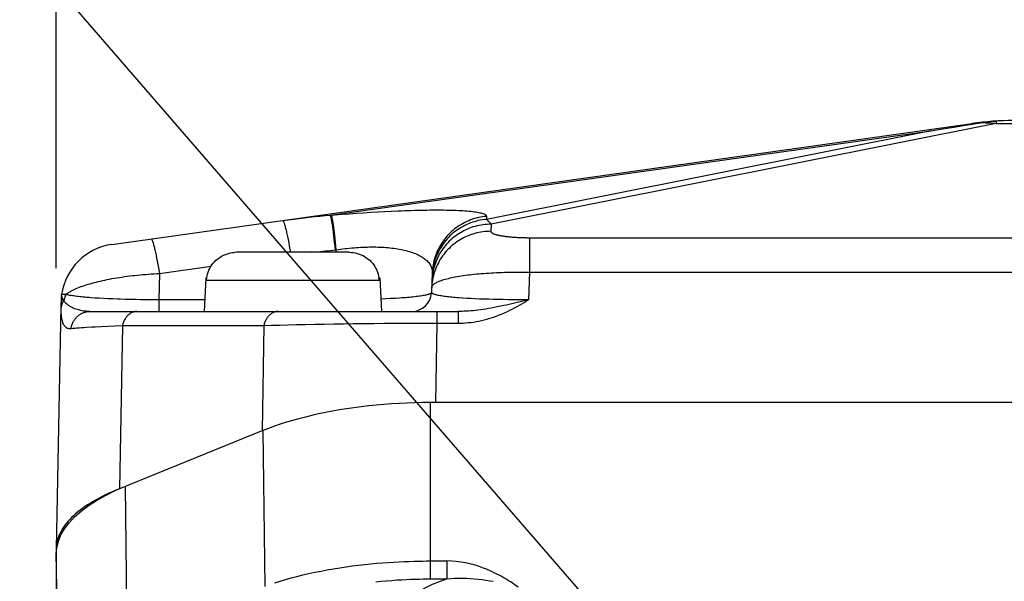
# Model space of a CAD drawing. Header units: millimetres. Extents: x 0 to 420, y 0 to 297.
# Tile 56 of 66: x 298.02 to 308.01, y 226.63 to 232.33. Entities that reach past the tile are written whole.
import ezdxf

# ---------------------------------------------------------------- set-up
doc = ezdxf.new("R2010")
doc.units = ezdxf.units.MM
doc.header["$LTSCALE"] = 23.1
doc.layers.get('0').update_dxf_attribs({"linetype": 'CONTINUOUS'})
for name, color, linetype in [('COMPONENTS', 7, 'CONTINUOUS'), ('DETAIL', 7, 'CONTINUOUS'), ('DIMENSION', 7, 'CONTINUOUS')]:
    doc.layers.add(name, color=color, linetype=linetype)
doc.styles.get("Standard").update_dxf_attribs({"font": 'arial.ttf'})
doc.dimstyles.new('DIMSTYLE_10', dxfattribs={"dimtxt": 3, "dimasz": 3, "dimexe": 0.18, "dimexo": 0.0625, "dimgap": 0.09, "dimtad": 1, "dimdec": 3, "dimlfac": 5, "dimdsep": 46, "dimtxsty": 'STANDARD', "dimblk": '_FILLED', "dimblk1": '_FILLED', "dimblk2": '_FILLED', "dimcen": 0.09, "dimadec": 0, "dimazin": 0, "dimtp": 0.5, "dimtm": 0.5, "dimtfac": 1, "dimtdec": 3, "dimtofl": 0, "dimtmove": 0, "dimatfit": 3, "dimldrblk": '_FILLED', "dimfxl": 1, "dimtolj": 1, "dimarcsym": 0})
doc.dimstyles.get("Standard").update_dxf_attribs({"dimtxt": 3, "dimasz": 3, "dimexe": 0.18, "dimexo": 0.0625, "dimgap": 0.09, "dimtad": 1, "dimdec": 3, "dimdsep": 46, "dimtxsty": 'STANDARD', "dimblk": '_FILLED', "dimblk1": '_FILLED', "dimblk2": '_FILLED', "dimcen": 0.09, "dimadec": 0, "dimazin": 0, "dimtol": 1, "dimtp": 0.001, "dimtm": 0.001, "dimtfac": 1, "dimtdec": 3, "dimtofl": 0, "dimtmove": 0, "dimatfit": 3, "dimldrblk": '_FILLED', "dimfxl": 1, "dimtolj": 1, "dimarcsym": 0})

# ---------------------------------------------------------------- blocks, each defined once
blk = doc.blocks.new('_FILLED')
at = {"color": 0, "linetype": 'BYBLOCK'}
blk.add_solid([(0, 0), (-1, 0.2), (-1, -0.2)], dxfattribs=at)
blk = doc.blocks.new('*D22')
at = {"layer": 'DIMENSION', "color": 2, "linetype": 'CONTINUOUS'}
for p, q in [((298.3897, 229.8063), (298.3897, 243.3025)), ((333.3897, 228.9593), (333.3897, 243.3025)), ((298.3897, 241.3025), (315.8897, 241.3025)), ((333.3897, 241.3025), (315.8897, 241.3025))]:
    blk.add_line(p, q, dxfattribs=at)
at = {"layer": 'DIMENSION', "color": 2, "linetype": 'CONTINUOUS', "xscale": 3, "yscale": 3, "zscale": 3, "rotation": 180}
blk.add_blockref('_FILLED', (298.3897, 241.3025), dxfattribs=at)
at = {"layer": 'DIMENSION', "color": 2, "linetype": 'CONTINUOUS', "xscale": 3, "yscale": 3, "zscale": 3}
blk.add_blockref('_FILLED', (333.3897, 241.3025), dxfattribs=at)
at = {"layer": 'DIMENSION', "color": 2, "linetype": 'CONTINUOUS', "insert": (315.8897, 245.0525), "char_height": 3, "width": 6.992565, "attachment_point": 2, "line_spacing_factor": 0.9}
blk.add_mtext('175', dxfattribs=at)
blk = doc.blocks.new('*D23')
at = {"layer": 'DIMENSION', "color": 2, "linetype": 'CONTINUOUS'}
for p, q in [((286.8897, 240.9259), (286.8897, 253.3025)), ((344.8897, 246.8132), (344.8897, 253.3025)), ((286.8897, 251.3025), (315.8897, 251.3025)), ((344.8897, 251.3025), (315.8897, 251.3025)), ((344.8897, 238.575), (344.8897, 244.5586)), ((286.8897, 214.6931), (286.8897, 238.411)), ((344.8897, 230.1826), (344.8897, 237.014)), ((344.8897, 214.5624), (344.8897, 229.3925))]:
    blk.add_line(p, q, dxfattribs=at)
at = {"layer": 'DIMENSION', "color": 2, "linetype": 'CONTINUOUS', "xscale": 3, "yscale": 3, "zscale": 3, "rotation": 180}
blk.add_blockref('_FILLED', (286.8897, 251.3025), dxfattribs=at)
at = {"layer": 'DIMENSION', "color": 2, "linetype": 'CONTINUOUS', "xscale": 3, "yscale": 3, "zscale": 3}
blk.add_blockref('_FILLED', (344.8897, 251.3025), dxfattribs=at)
at = {"layer": 'DIMENSION', "color": 2, "linetype": 'CONTINUOUS', "insert": (315.8897, 255.0525), "char_height": 3, "width": 6.992565, "attachment_point": 2, "line_spacing_factor": 0.9}
blk.add_mtext('290', dxfattribs=at)

msp = doc.modelspace()

# ---------------------------------------------------------------- linework, layer by layer
at = {"layer": 'COMPONENTS', "color": 7, "linetype": 'CONTINUOUS'}
for p, q in [((298.95487, 230.04677), (307.68196, 231.27329)), ((307.49566, 231.23702), (307.6103, 231.25528)), ((307.6103, 231.25528), (307.68299, 231.26671)), ((307.68299, 231.26671), (307.7823, 231.28219)), ((307.26643, 231.19975), (307.38104, 231.21851)), ((307.38104, 231.21851), (307.49566, 231.23702)), ((300.2183, 229.96734), (300.19738, 229.96667)), ((301.3611, 229.96734), (300.2183, 229.96734)), ((302.2044, 229.75757), (302.19695, 229.55982)), ((299.90752, 229.70734), (299.8897, 229.36734)), ((299.90752, 229.70734), (299.91672, 229.70734)), ((299.91444, 229.68305), (299.91572, 229.70734)), ((299.91621, 229.70332), (299.91672, 229.70734)), ((299.91672, 229.70734), (299.92011, 229.72738)), ((301.66268, 229.70734), (301.6632, 229.70332)), ((301.66268, 229.70734), (301.67188, 229.70734)), ((301.66497, 229.68305), (301.66368, 229.70734)), ((301.67188, 229.70734), (301.6897, 229.36734)), ((298.4382, 229.47743), (298.43692, 229.43433)), ((298.43854, 229.48727), (298.4382, 229.47743)), ((298.43873, 229.49192), (298.43854, 229.48727)), ((298.43886, 229.49488), (298.43873, 229.49192)), ((298.43894, 229.4964), (298.43886, 229.49488)), ((298.43902, 229.49801), (298.43894, 229.4964)), ((298.43913, 229.49974), (298.43902, 229.49801)), ((298.43925, 229.50163), (298.43913, 229.49974)), ((298.43659, 229.42041), (298.38976, 226.96576)), ((298.43692, 229.43433), (298.43659, 229.4204)), ((298.73149, 229.36734), (302.46638, 229.36734)), ((302.1818, 228.44316), (302.12699, 228.44246)), ((302.2367, 228.4434), (302.1818, 228.44316)), ((329.59559, 228.4434), (302.18382, 228.4434)), ((300.48676, 228.15939), (299.02976, 227.57073)), ((300.51563, 228.17071), (300.47785, 228.15579)), ((300.55428, 228.18529), (300.51563, 228.17071)), ((298.3897, 226.91048), (298.39536, 226.9755)), ((298.38977, 226.96575), (298.3897, 226.95932)), ((298.3897, 226.95932), (298.3897, 215.82921))]:
    msp.add_line(p, q, dxfattribs=at)
at = {"layer": 'COMPONENTS', "color": 9, "linetype": 'CONTINUOUS'}
for p, q in [((307.92634, 231.27329), (302.80107, 230.25195)), ((307.92634, 231.29748), (307.92634, 231.27329)), ((307.92634, 231.27329), (323.85307, 231.27329)), ((301.1693, 230.34285), (307.26643, 231.19975)), ((307.26643, 231.19975), (302.75371, 230.30048)), ((301.21531, 230.34675), (301.28856, 230.3527)), ((301.28856, 230.3527), (301.36194, 230.35835)), ((301.36194, 230.35835), (301.43523, 230.36367)), ((301.43523, 230.36367), (301.50825, 230.36865)), ((301.50825, 230.36865), (301.58069, 230.37326)), ((301.58069, 230.37326), (301.65226, 230.37747)), ((301.65226, 230.37747), (301.7228, 230.38129)), ((301.7228, 230.38129), (301.79208, 230.38469)), ((301.1693, 230.34285), (301.21531, 230.34675)), ((302.75486, 230.33096), (302.75371, 230.30048)), ((302.80107, 230.25195), (302.79836, 230.17999)), ((301.18816, 230.24733), (301.19159, 230.22271)), ((301.19159, 230.22271), (301.19517, 230.19567)), ((301.19517, 230.19567), (301.19886, 230.16633)), ((301.19757, 230.24813), (301.201, 230.22352)), ((301.19886, 230.16633), (301.20265, 230.13486)), ((301.201, 230.22352), (301.20458, 230.19647)), ((301.20458, 230.19647), (301.20827, 230.16714)), ((301.20827, 230.16714), (301.21206, 230.13566)), ((300.73587, 230.12581), (300.74188, 230.09603)), ((300.74188, 230.09603), (300.74802, 230.06428)), ((300.74802, 230.06428), (300.75427, 230.03073)), ((301.20265, 230.13486), (301.20652, 230.10141)), ((301.20652, 230.10141), (301.21045, 230.06615)), ((301.21045, 230.06615), (301.21442, 230.02926)), ((301.21206, 230.13566), (301.21593, 230.10221)), ((301.21593, 230.10221), (301.21986, 230.06695)), ((301.21986, 230.06695), (301.22384, 230.03006)), ((303.19008, 230.11535), (328.60066, 230.11538)), ((303.19008, 230.11535), (303.19008, 229.76524)), ((300.75427, 230.03073), (300.7606, 229.99554)), ((300.7606, 229.99554), (300.76551, 229.96734)), ((301.16953, 229.98659), (301.22782, 229.99173)), ((301.21442, 230.02926), (301.21842, 229.99093)), ((301.22384, 230.03006), (301.22783, 229.99173)), ((301.22782, 229.99173), (301.22691, 229.96734)), ((299.4021, 229.93836), (299.40811, 229.90858)), ((299.40811, 229.90858), (299.41425, 229.87684)), ((299.41425, 229.87684), (299.4205, 229.84328)), ((299.4205, 229.84328), (299.42683, 229.80809)), ((299.43641, 229.7526), (299.43132, 229.486)), ((299.43641, 229.7526), (299.96012, 229.8262)), ((303.19009, 229.76524), (303.17956, 229.48599)), ((303.19009, 229.76524), (328.58932, 229.76524)), ((299.91444, 229.68305), (301.66497, 229.68305)), ((298.48597, 229.53931), (298.44457, 229.53866)), ((298.82615, 229.50076), (298.78274, 229.5035)), ((298.87119, 229.49825), (298.82615, 229.50076)), ((298.91767, 229.49597), (298.87119, 229.49825)), ((298.96544, 229.49392), (298.91767, 229.49597)), ((299.01434, 229.4921), (298.96544, 229.49392)), ((299.14086, 229.48859), (299.08959, 229.48982)), ((299.19286, 229.48759), (299.14086, 229.48859)), ((299.24543, 229.48683), (299.19286, 229.48759)), ((299.29829, 229.4863), (299.24543, 229.48683)), ((299.35132, 229.486), (299.29829, 229.4863)), ((299.40462, 229.48594), (299.35132, 229.486)), ((299.89592, 229.486), (299.40462, 229.48594)), ((299.43131, 229.486), (299.43131, 229.36734)), ((301.78516, 229.49735), (301.7383, 229.49509)), ((301.83028, 229.49986), (301.78516, 229.49735)), ((301.87352, 229.50259), (301.83028, 229.49986)), ((302.55302, 229.50022), (302.51251, 229.50283)), ((302.59519, 229.49782), (302.55302, 229.50022)), ((302.63885, 229.49563), (302.59519, 229.49782)), ((302.68384, 229.49366), (302.63885, 229.49563)), ((302.72996, 229.49191), (302.68384, 229.49366)), ((302.77706, 229.49038), (302.72996, 229.49191)), ((302.82511, 229.48907), (302.77706, 229.49038)), ((302.87404, 229.48798), (302.82511, 229.48907)), ((302.92382, 229.4871), (302.87404, 229.48798)), ((302.97427, 229.48644), (302.92382, 229.4871)), ((303.02521, 229.486), (302.97427, 229.48644)), ((303.07647, 229.48578), (303.02521, 229.486)), ((303.12797, 229.48578), (303.07647, 229.48578)), ((303.17956, 229.486), (303.12797, 229.48578)), ((298.43659, 229.4204), (298.43647, 229.41243)), ((298.43648, 229.38763), (298.4366, 229.38076)), ((298.4366, 229.38076), (298.43677, 229.374)), ((298.43677, 229.374), (298.43699, 229.36734)), ((302.25013, 229.36734), (302.25013, 229.24869)), ((302.46638, 229.36734), (302.46638, 229.24869)), ((298.78306, 229.21269), (298.84596, 229.21588)), ((298.84596, 229.21588), (298.91344, 229.21895)), ((298.91344, 229.21895), (298.98529, 229.22192)), ((298.98529, 229.22192), (299.06131, 229.22472)), ((299.06131, 229.22472), (299.02976, 227.57073)), ((299.06131, 229.22472), (300.49567, 229.22472)), ((300.49567, 229.22472), (300.47785, 228.15579)), ((300.49567, 229.22472), (300.57401, 229.22737)), ((300.57401, 229.22737), (300.65573, 229.22989)), ((300.65573, 229.22989), (300.7406, 229.23225)), ((300.7406, 229.23225), (300.82841, 229.23446)), ((300.82841, 229.23446), (300.91894, 229.23653)), ((300.91894, 229.23653), (301.01197, 229.23843)), ((301.01197, 229.23843), (301.10729, 229.24017)), ((301.10729, 229.24017), (301.20468, 229.24176)), ((301.20468, 229.24176), (301.30394, 229.24319)), ((301.30394, 229.24319), (301.40488, 229.24445)), ((301.40488, 229.24445), (301.50732, 229.24555)), ((301.50732, 229.24555), (301.61106, 229.24649)), ((301.61106, 229.24649), (301.71596, 229.24727)), ((301.71596, 229.24727), (301.82179, 229.24788)), ((301.82179, 229.24788), (301.92834, 229.24833)), ((301.92834, 229.24833), (302.03537, 229.24862)), ((302.03537, 229.24862), (302.14271, 229.24873)), ((302.14271, 229.24873), (302.46638, 229.24869)), ((302.25013, 229.24869), (302.2367, 228.4434)), ((302.18382, 228.4434), (302.18382, 226.6559)), ((300.48676, 228.15939), (300.50613, 226.58062)), ((299.11205, 226.01738), (299.09265, 227.59613)), ((298.41613, 225.39636), (298.3897, 226.91048)), ((302.18381, 226.83785), (302.35357, 226.83785)), ((302.35359, 226.83785), (302.35359, 226.6559)), ((302.14959, 226.65588), (302.35341, 226.6559))]:
    msp.add_line(p, q, dxfattribs=at)
for points in [[(307.68196, 231.27329), (307.69357, 231.27485), (307.70506, 231.27625), (307.71644, 231.27751), (307.72771, 231.27863), (307.73886, 231.2796), (307.74989, 231.28044), (307.76081, 231.28115), (307.77162, 231.28173), (307.7823, 231.28219)], [(307.7823, 231.28219), (307.79754, 231.28173), (307.81297, 231.28115), (307.82859, 231.28044), (307.8444, 231.2796), (307.86041, 231.27863), (307.87661, 231.27751), (307.89299, 231.27625), (307.90957, 231.27485), (307.92634, 231.27329)], [(301.79208, 230.38469), (301.86007, 230.38767), (301.89358, 230.38901), (301.92674, 230.39024), (301.95957, 230.39136), (301.99205, 230.39238), (302.02415, 230.39328), (302.05586, 230.39408), (302.08719, 230.39476), (302.11806, 230.39533), (302.14849, 230.39579), (302.17846, 230.39612), (302.20791, 230.39634), (302.23685, 230.39644), (302.26527, 230.39642), (302.29311, 230.39628), (302.32038, 230.39601), (302.34708, 230.39562), (302.37313, 230.39511), (302.39854, 230.39446), (302.42332, 230.39369), (302.44738, 230.39279), (302.47073, 230.39175), (302.49336, 230.39058), (302.51521, 230.38928), (302.53627, 230.38785), (302.55654, 230.38628), (302.57595, 230.38457), (302.59449, 230.38273), (302.61216, 230.38076), (302.6289, 230.37864), (302.64469, 230.37639), (302.65954, 230.374), (302.67338, 230.37148), (302.68621, 230.36882), (302.69803, 230.36602), (302.70877, 230.36309), (302.71842, 230.36003), (302.727, 230.35684), (302.73445, 230.35351), (302.74076, 230.35006), (302.74594, 230.34648), (302.74994, 230.34278), (302.75276, 230.33896), (302.75439, 230.33502), (302.75486, 230.33096)], [(300.68667, 230.29016), (300.74119, 230.29764), (300.79549, 230.3047), (300.84956, 230.31136), (300.90342, 230.31762), (300.95705, 230.32347), (301.01045, 230.32892), (301.06363, 230.33397), (301.11658, 230.33861), (301.1693, 230.34285)], [(300.68667, 230.29016), (300.68801, 230.28998), (300.68945, 230.28907), (300.69098, 230.28742), (300.69262, 230.28506), (300.69435, 230.28197), (300.69617, 230.27816), (300.69809, 230.27363), (300.70009, 230.2684), (300.70218, 230.26247), (300.70435, 230.25584), (300.70661, 230.24852), (300.70894, 230.24052), (300.71135, 230.23186), (300.71383, 230.22253), (300.71637, 230.21257), (300.71899, 230.20196), (300.72166, 230.19074), (300.7244, 230.17891), (300.72719, 230.16648), (300.73004, 230.15348), (300.73293, 230.13992), (300.73587, 230.12581)], [(301.1693, 230.34285), (301.17029, 230.34079), (301.17134, 230.33797), (301.17245, 230.3344), (301.17361, 230.33008), (301.17484, 230.32502), (301.17612, 230.31921), (301.17745, 230.31268), (301.17884, 230.30543), (301.18028, 230.29746), (301.18177, 230.28879), (301.1833, 230.27943), (301.18488, 230.26939), (301.1865, 230.25869), (301.18816, 230.24733)], [(301.17871, 230.34366), (301.1797, 230.3416), (301.18075, 230.33878), (301.18186, 230.33521), (301.18303, 230.33089), (301.18425, 230.32582), (301.18553, 230.32002), (301.18687, 230.31349), (301.18825, 230.30623), (301.18969, 230.29827), (301.19118, 230.2896), (301.19271, 230.28024), (301.19429, 230.2702), (301.19591, 230.25949), (301.19757, 230.24813)], [(302.80107, 230.25195), (302.78062, 230.25162), (302.76021, 230.2506), (302.73983, 230.24889), (302.71953, 230.2465), (302.69933, 230.24342), (302.67924, 230.23966), (302.65929, 230.23523), (302.63951, 230.23013), (302.61992, 230.22436), (302.60054, 230.21793), (302.58138, 230.21085), (302.56249, 230.20313), (302.54387, 230.19478), (302.52555, 230.18581), (302.50755, 230.17622), (302.48989, 230.16602), (302.47259, 230.15524), (302.45568, 230.14388), (302.43916, 230.13196), (302.42307, 230.11949), (302.40741, 230.10648), (302.39221, 230.09294), (302.37749, 230.07891), (302.36326, 230.06438), (302.34953, 230.04938), (302.33633, 230.03393), (302.32367, 230.01804), (302.31157, 230.00173), (302.30003, 229.98503), (302.28907, 229.96794), (302.27871, 229.95049), (302.26896, 229.93271), (302.25982, 229.9146), (302.25132, 229.8962), (302.24345, 229.87751), (302.23622, 229.85858), (302.22966, 229.83941), (302.22375, 229.82003), (302.21852, 229.80046), (302.21397, 229.78072), (302.21009, 229.76085), (302.20691, 229.74085), (302.20441, 229.72076), (302.2026, 229.70059), (302.20149, 229.68037)], [(302.75371, 230.30048), (302.73308, 230.29844), (302.71253, 230.29569), (302.69209, 230.29223), (302.67179, 230.28807), (302.65164, 230.28322), (302.63167, 230.27767), (302.6119, 230.27144), (302.59236, 230.26453), (302.57308, 230.25696), (302.55407, 230.24872), (302.53535, 230.23984), (302.51696, 230.23031), (302.4989, 230.22016), (302.48121, 230.20939), (302.4639, 230.19802), (302.447, 230.18606), (302.43052, 230.17353), (302.41449, 230.16043), (302.39892, 230.14679), (302.38383, 230.13263), (302.36924, 230.11795), (302.35517, 230.10278), (302.34164, 230.08713), (302.32866, 230.07102), (302.31624, 230.05448), (302.3044, 230.03752), (302.29316, 230.02016), (302.28252, 230.00243), (302.27251, 229.98434), (302.26313, 229.96592), (302.2544, 229.94718), (302.24632, 229.92815), (302.2389, 229.90886), (302.23216, 229.88933), (302.2261, 229.86957), (302.22073, 229.84961), (302.21605, 229.82949), (302.21207, 229.80921), (302.2088, 229.78881), (302.20624, 229.7683), (302.20439, 229.74772), (302.20325, 229.72709)], [(302.75486, 230.33096), (302.73423, 230.32891), (302.71368, 230.32616), (302.69324, 230.32271), (302.67293, 230.31855), (302.65278, 230.31369), (302.63281, 230.30815), (302.61305, 230.30192), (302.59351, 230.29501), (302.57423, 230.28743), (302.55521, 230.2792), (302.5365, 230.27031), (302.5181, 230.26079), (302.50005, 230.25064), (302.48236, 230.23987), (302.46505, 230.2285), (302.44815, 230.21654), (302.43167, 230.204), (302.41564, 230.19091), (302.40007, 230.17727), (302.38498, 230.1631), (302.37039, 230.14842), (302.35632, 230.13325), (302.34279, 230.11761), (302.3298, 230.1015), (302.31738, 230.08496), (302.30555, 230.068), (302.29431, 230.05064), (302.28367, 230.03291), (302.27366, 230.01482), (302.26428, 229.99639), (302.25554, 229.97766), (302.24746, 229.95863), (302.24005, 229.93934), (302.23331, 229.9198), (302.22725, 229.90005), (302.22187, 229.88009), (302.2172, 229.85996), (302.21322, 229.83969), (302.20995, 229.81928), (302.20739, 229.79878), (302.20554, 229.7782), (302.2044, 229.75757)], [(302.75371, 230.30048), (302.75899, 230.29658), (302.76428, 230.29231), (302.76956, 230.28767), (302.77483, 230.28265), (302.78009, 230.27726), (302.78534, 230.2715), (302.79059, 230.26536), (302.79584, 230.25884), (302.80107, 230.25195)], [(302.79836, 230.17999), (302.77791, 230.17966), (302.7575, 230.17864), (302.73712, 230.17694), (302.71682, 230.17454), (302.69662, 230.17146), (302.67653, 230.16771), (302.65658, 230.16327), (302.6368, 230.15817), (302.61721, 230.1524), (302.59783, 230.14597), (302.57867, 230.13889), (302.55978, 230.13118), (302.54116, 230.12282), (302.52284, 230.11385), (302.50484, 230.10426), (302.48718, 230.09407), (302.46988, 230.08328), (302.45297, 230.07192), (302.43645, 230.06), (302.42036, 230.04753), (302.4047, 230.03452), (302.3895, 230.02099), (302.37478, 230.00695), (302.36055, 229.99242), (302.34682, 229.97743), (302.33362, 229.96197), (302.32096, 229.94608), (302.30886, 229.92978), (302.29732, 229.91307), (302.28636, 229.89598), (302.276, 229.87853), (302.26625, 229.86075), (302.25711, 229.84264), (302.2486, 229.82424), (302.24074, 229.80556), (302.23351, 229.78662), (302.22695, 229.76745), (302.22104, 229.74807), (302.21581, 229.7285), (302.21126, 229.70877), (302.20738, 229.68889), (302.20419, 229.66889), (302.2017, 229.6488), (302.19989, 229.62863), (302.19878, 229.60841)], [(302.79836, 230.17999), (302.79846, 230.17806), (302.7989, 230.17614), (302.79969, 230.17422), (302.80082, 230.17231), (302.8023, 230.1704), (302.80412, 230.16851), (302.80627, 230.16663), (302.80876, 230.16475), (302.81158, 230.1629), (302.81473, 230.16106), (302.81822, 230.15924), (302.82201, 230.15744), (302.82613, 230.15566), (302.83057, 230.15391), (302.83531, 230.15218), (302.84035, 230.15047), (302.8457, 230.14879), (302.85134, 230.14714), (302.85726, 230.14553), (302.86347, 230.14394), (302.86995, 230.14238), (302.8767, 230.14086), (302.88372, 230.13938), (302.89098, 230.13793), (302.8985, 230.13652), (302.90626, 230.13515), (302.91425, 230.13381), (302.92247, 230.13252), (302.93091, 230.13127), (302.93956, 230.13006), (302.94841, 230.12889), (302.95747, 230.12777), (302.96671, 230.12669), (302.97613, 230.12566), (302.98573, 230.12467), (302.99549, 230.12374), (303.00541, 230.12284), (303.01548, 230.122), (303.02568, 230.1212), (303.03602, 230.12046), (303.04649, 230.11976), (303.05707, 230.11911), (303.06776, 230.11852), (303.07856, 230.11797), (303.08944, 230.11748), (303.1004, 230.11703), (303.11145, 230.11664), (303.12255, 230.1163), (303.13371, 230.11601), (303.14493, 230.11577), (303.15618, 230.11559), (303.16745, 230.11546), (303.17875, 230.11538), (303.19008, 230.11535)], [(299.3529, 230.10271), (299.35424, 230.10253), (299.35568, 230.10162), (299.35722, 230.09998), (299.35885, 230.09761), (299.36058, 230.09452), (299.36241, 230.09071), (299.36432, 230.08619), (299.36632, 230.08095), (299.36841, 230.07502), (299.37059, 230.06839), (299.37284, 230.06107), (299.37517, 230.05307), (299.37758, 230.04441), (299.38006, 230.03509), (299.3826, 230.02512), (299.38522, 230.01451), (299.3879, 230.00329), (299.39063, 229.99146), (299.39342, 229.97903), (299.39627, 229.96603), (299.39916, 229.95247), (299.4021, 229.93836)], [(300.98388, 229.96734), (301.0215, 229.97161), (301.07108, 229.97693), (301.12042, 229.98193), (301.16953, 229.98659)], [(301.22782, 229.99173), (301.25074, 229.9952), (301.27369, 229.99845), (301.29665, 230.0015), (301.31962, 230.00435), (301.34259, 230.00699), (301.36553, 230.00941), (301.38845, 230.01162), (301.41132, 230.01362), (301.43411, 230.01539), (301.4568, 230.01693), (301.47937, 230.01826), (301.50181, 230.01935), (301.52409, 230.02021), (301.5462, 230.02084), (301.56812, 230.02124), (301.58983, 230.02141), (301.61134, 230.02135), (301.63264, 230.02105), (301.65374, 230.02053), (301.67461, 230.01977), (301.69527, 230.01877), (301.71572, 230.01754), (301.73593, 230.01607), (301.75591, 230.01436), (301.77565, 230.0124), (301.79512, 230.01021), (301.81431, 230.00777), (301.83322, 230.00509), (301.85182, 230.00216), (301.87011, 229.99898), (301.88807, 229.99556), (301.90568, 229.99189), (301.92295, 229.98796), (301.93984, 229.98379), (301.95636, 229.97936), (301.97248, 229.97469), (301.9882, 229.96975), (302.0035, 229.96457), (302.01836, 229.95913), (302.03277, 229.95344), (302.04671, 229.94749), (302.06016, 229.94129), (302.07312, 229.93484), (302.08556, 229.92814), (302.09748, 229.92119), (302.10884, 229.91399), (302.11964, 229.90654), (302.12987, 229.89886), (302.1395, 229.89094), (302.14852, 229.88277), (302.15692, 229.87438), (302.16468, 229.86576), (302.17179, 229.85691), (302.17823, 229.84785), (302.184, 229.83858), (302.18907, 229.82909), (302.19344, 229.81942), (302.1971, 229.80955), (302.20004, 229.79948), (302.20224, 229.78925), (302.20371, 229.77887), (302.20443, 229.76831), (302.2044, 229.75757)], [(298.48597, 229.53931), (298.49494, 229.54624), (298.50467, 229.55314), (298.51513, 229.56001), (298.52632, 229.56683), (298.53822, 229.57359), (298.55083, 229.58031), (298.56414, 229.58696), (298.57813, 229.59354), (298.59279, 229.60006), (298.60811, 229.6065), (298.62408, 229.61286), (298.64068, 229.61913), (298.65789, 229.62532), (298.67571, 229.63141), (298.69412, 229.6374), (298.71311, 229.64329), (298.73265, 229.64906), (298.75274, 229.65473), (298.77335, 229.66028), (298.79448, 229.66571), (298.8161, 229.67102), (298.8382, 229.6762), (298.86076, 229.68124), (298.88377, 229.68616), (298.9072, 229.69093), (298.93104, 229.69556), (298.95526, 229.70004), (298.97987, 229.70438), (299.00482, 229.70856), (299.03011, 229.71259), (299.05572, 229.71645), (299.08162, 229.72016), (299.1078, 229.72371), (299.13424, 229.72708), (299.16092, 229.73029), (299.18782, 229.73333), (299.21492, 229.73619), (299.2422, 229.73888), (299.26964, 229.74139), (299.2972, 229.74372), (299.32488, 229.74586), (299.35266, 229.74782), (299.38053, 229.7496), (299.40845, 229.75119), (299.43641, 229.75259)], [(299.42683, 229.80809), (299.43321, 229.77142), (299.4364, 229.75259)], [(302.19878, 229.60842), (302.19941, 229.61363), (302.2009, 229.61883), (302.20325, 229.624), (302.20646, 229.62914), (302.21052, 229.63423), (302.21543, 229.63929), (302.22118, 229.64429), (302.22777, 229.64924), (302.23518, 229.65414), (302.24342, 229.65898), (302.25247, 229.66375), (302.26232, 229.66845), (302.27296, 229.67308), (302.28438, 229.67763), (302.29656, 229.6821), (302.3095, 229.68649), (302.32318, 229.69078), (302.33759, 229.69499), (302.35271, 229.6991), (302.36853, 229.70311), (302.38503, 229.70702), (302.40219, 229.71083), (302.42, 229.71452), (302.43844, 229.71811), (302.4575, 229.72158), (302.47715, 229.72494), (302.49738, 229.72818), (302.51817, 229.7313), (302.53949, 229.73429), (302.56134, 229.73716), (302.5837, 229.73991), (302.60653, 229.74252), (302.62983, 229.74501), (302.65357, 229.74737), (302.67774, 229.74959), (302.7023, 229.75167), (302.72725, 229.75363), (302.75256, 229.75544), (302.77822, 229.75711), (302.8042, 229.75865), (302.83048, 229.76005), (302.85704, 229.7613), (302.88387, 229.76242), (302.91093, 229.76339), (302.93822, 229.76422), (302.9657, 229.76491), (302.99336, 229.76545), (303.02118, 229.76585), (303.04912, 229.76611), (303.07718, 229.76622), (303.10532, 229.76619), (303.13354, 229.76602), (303.1618, 229.7657), (303.19009, 229.76524)], [(302.19695, 229.55982), (302.19641, 229.5574), (302.19497, 229.55497), (302.19264, 229.55255), (302.18941, 229.55016), (302.1853, 229.54779), (302.18032, 229.54543), (302.17446, 229.54309), (302.16774, 229.54078), (302.16016, 229.5385), (302.15175, 229.53624), (302.1425, 229.53402), (302.13244, 229.53183), (302.12158, 229.52967), (302.10993, 229.52755), (302.0975, 229.52547), (302.08432, 229.52342), (302.07039, 229.52143), (302.05574, 229.51947), (302.04039, 229.51755), (302.02435, 229.51569), (302.00763, 229.51387), (301.99027, 229.5121), (301.97228, 229.51039), (301.95367, 229.50872), (301.93447, 229.5071), (301.9147, 229.50555), (301.89437, 229.50404), (301.87352, 229.50259)], [(302.51251, 229.50283), (302.47379, 229.50565), (302.45513, 229.50713), (302.43698, 229.50867), (302.41935, 229.51025), (302.40225, 229.51188), (302.38571, 229.51357), (302.36975, 229.51529), (302.35439, 229.51707), (302.33964, 229.51889), (302.32553, 229.52075), (302.31207, 229.52265), (302.29928, 229.52459), (302.28718, 229.52657), (302.27578, 229.52859), (302.26509, 229.53065), (302.25513, 229.53273), (302.24592, 229.53485), (302.23747, 229.53701), (302.22979, 229.53919), (302.2229, 229.54139), (302.21681, 229.54363), (302.21151, 229.54588), (302.20701, 229.54816), (302.20334, 229.55046), (302.20048, 229.55277), (302.19847, 229.55509), (302.19729, 229.55744), (302.19695, 229.55982)], [(298.45242, 229.498), (298.44927, 229.49099), (298.44647, 229.48386), (298.44402, 229.47663), (298.44192, 229.46932), (298.44019, 229.46192), (298.43881, 229.45447), (298.4378, 229.44697), (298.43715, 229.43944), (298.43692, 229.43433)], [(298.46602, 229.47474), (298.46166, 229.46813), (298.45762, 229.46135), (298.45391, 229.45442), (298.45054, 229.44736), (298.44752, 229.44018), (298.44486, 229.43288), (298.44255, 229.4255), (298.4406, 229.41803), (298.43901, 229.4105)], [(298.44276, 229.52815), (298.44275, 229.52796), (298.44279, 229.52759), (298.44287, 229.52703), (298.44301, 229.52627), (298.4432, 229.52529), (298.44346, 229.52409), (298.44379, 229.52268), (298.4442, 229.52104), (298.44469, 229.51919), (298.44527, 229.51717), (298.44595, 229.51493), (298.44673, 229.51251), (298.44762, 229.50994), (298.44862, 229.50718), (298.44975, 229.50426), (298.45101, 229.5012), (298.45242, 229.498)], [(298.45242, 229.498), (298.45359, 229.49547), (298.45485, 229.49292), (298.45619, 229.49035), (298.45761, 229.48778), (298.45912, 229.48519), (298.46072, 229.48259), (298.4624, 229.47998), (298.46417, 229.47736)], [(298.47416, 229.46405), (298.47273, 229.4658), (298.47133, 229.46756), (298.46995, 229.46934), (298.46861, 229.47113), (298.4673, 229.47293), (298.46417, 229.47736)], [(298.46602, 229.47474), (298.46927, 229.48153), (298.47227, 229.48843), (298.47502, 229.49544), (298.4775, 229.50256), (298.47973, 229.50977), (298.48169, 229.51705), (298.48338, 229.52441), (298.48481, 229.53184), (298.48597, 229.53931)], [(298.73149, 229.36734), (298.71853, 229.36752), (298.70553, 229.36804), (298.6925, 229.36893), (298.67947, 229.3702), (298.66646, 229.37184), (298.65341, 229.37389), (298.64038, 229.37635), (298.62737, 229.37924), (298.61436, 229.38258), (298.60138, 229.38638), (298.58847, 229.39067), (298.57558, 229.39549), (298.56274, 229.40088), (298.55005, 229.40684), (298.53761, 229.41338), (298.52543, 229.42055), (298.51367, 229.42832), (298.50259, 229.43658), (298.4923, 229.44527), (298.48281, 229.45442), (298.47417, 229.46405)], [(298.78274, 229.5035), (298.74116, 229.50646), (298.72112, 229.50802), (298.70161, 229.50963), (298.68267, 229.51129), (298.6643, 229.51301), (298.64653, 229.51477), (298.62937, 229.51658), (298.61285, 229.51844), (298.59696, 229.52034), (298.58173, 229.52228), (298.56718, 229.52428), (298.55333, 229.52631), (298.54019, 229.52838), (298.52779, 229.5305), (298.51615, 229.53265), (298.50529, 229.53483), (298.49523, 229.53704), (298.48597, 229.53931)], [(299.08959, 229.48982), (299.03919, 229.49128), (299.01434, 229.4921)], [(301.7383, 229.49509), (301.68988, 229.49306), (301.68313, 229.49281)], [(303.17956, 229.486), (303.15244, 229.47906), (303.12498, 229.47213), (303.09719, 229.46523), (303.06889, 229.45833), (303.0403, 229.45152), (303.01205, 229.44492), (302.98435, 229.4386), (302.95701, 229.43251), (302.93004, 229.42667)], [(302.96716, 229.36734), (302.99163, 229.37905), (303.016, 229.39121), (303.04028, 229.40384), (303.06461, 229.41704), (303.08885, 229.4307), (303.11251, 229.44446), (303.13544, 229.4582), (303.15779, 229.47205), (303.17956, 229.48599)], [(298.43647, 229.41243), (298.43642, 229.4075), (298.4364, 229.40255), (298.4364, 229.3976), (298.43643, 229.39262), (298.43648, 229.38763)], [(298.43901, 229.4105), (298.4378, 229.40291), (298.43695, 229.39528), (298.43648, 229.38763)], [(298.43699, 229.36734), (298.43791, 229.34912), (298.43928, 229.33186), (298.44109, 229.31557), (298.44339, 229.30016), (298.44618, 229.2857), (298.4494, 229.27242), (298.45303, 229.26041), (298.45708, 229.24957), (298.46151, 229.23981), (298.46629, 229.23118), (298.47141, 229.22363), (298.47689, 229.21701), (298.48271, 229.2113), (298.48886, 229.20652), (298.49535, 229.20255), (298.50217, 229.1994), (298.50931, 229.19707), (298.51677, 229.19547), (298.52456, 229.19459), (298.53265, 229.19446), (298.54105, 229.19506)], [(298.54104, 229.19506), (298.54238, 229.20362), (298.54407, 229.21212), (298.54611, 229.22053), (298.5485, 229.22884), (298.55124, 229.23704), (298.55432, 229.2451), (298.55773, 229.25302), (298.56146, 229.26078), (298.56552, 229.26836), (298.56989, 229.27575), (298.57456, 229.28294), (298.57953, 229.28991), (298.58478, 229.29665), (298.59032, 229.30315), (298.59611, 229.30939), (298.60216, 229.31536), (298.60846, 229.32106), (298.61498, 229.32646), (298.62173, 229.33157), (298.62868, 229.33637), (298.63583, 229.34084), (298.64315, 229.345), (298.65065, 229.34881), (298.65829, 229.35229), (298.66607, 229.35542), (298.67398, 229.35819), (298.68199, 229.36061), (298.6901, 229.36266), (298.69828, 229.36434), (298.70653, 229.36565), (298.71482, 229.36659), (298.72315, 229.36716), (298.73149, 229.36734)], [(299.20788, 229.36734), (299.20063, 229.36712), (299.1934, 229.36645), (299.1862, 229.36533), (299.17904, 229.36376), (299.17196, 229.36175), (299.16495, 229.35931), (299.15804, 229.35644), (299.15124, 229.35314), (299.14457, 229.34942), (299.13804, 229.34529), (299.13167, 229.34077), (299.12547, 229.33585), (299.11945, 229.33056), (299.11364, 229.3249), (299.10803, 229.31889), (299.10265, 229.31253), (299.09751, 229.30585), (299.09261, 229.29886), (299.08797, 229.29157), (299.0836, 229.28401), (299.07951, 229.27618), (299.07571, 229.2681), (299.07221, 229.25981), (299.06901, 229.2513), (299.06612, 229.2426), (299.06355, 229.23374), (299.06131, 229.22472)], [(300.64224, 229.36734), (300.63499, 229.36712), (300.62776, 229.36645), (300.62056, 229.36533), (300.61341, 229.36376), (300.60632, 229.36175), (300.59931, 229.35931), (300.5924, 229.35644), (300.5856, 229.35314), (300.57893, 229.34942), (300.5724, 229.34529), (300.56603, 229.34077), (300.55983, 229.33585), (300.55382, 229.33056), (300.548, 229.3249), (300.54239, 229.31889), (300.53701, 229.31253), (300.53187, 229.30585), (300.52697, 229.29886), (300.52233, 229.29157), (300.51797, 229.28401), (300.51388, 229.27618), (300.51008, 229.2681), (300.50657, 229.25981), (300.50337, 229.2513), (300.50049, 229.2426), (300.49792, 229.23374), (300.49567, 229.22472)], [(302.93004, 229.42667), (302.89679, 229.4197), (302.86462, 229.41323), (302.83353, 229.40725), (302.80355, 229.40176), (302.77462, 229.39674), (302.7466, 229.39216), (302.71946, 229.38801), (302.6932, 229.38428), (302.66767, 229.38095), (302.64284, 229.37801), (302.61874, 229.37545), (302.59525, 229.37326), (302.57236, 229.37142), (302.55009, 229.36993), (302.52836, 229.36879), (302.50716, 229.36798), (302.4865, 229.3675), (302.46638, 229.36734)], [(302.46638, 229.24869), (302.49149, 229.24898), (302.51691, 229.24995), (302.54264, 229.25158), (302.56869, 229.25387), (302.59505, 229.25683), (302.62171, 229.26051), (302.64865, 229.2649), (302.6759, 229.27002), (302.70346, 229.27591), (302.73131, 229.28257), (302.75948, 229.29001), (302.788, 229.29831), (302.8169, 229.30748), (302.84615, 229.3175), (302.8758, 229.3285), (302.90586, 229.34048), (302.93631, 229.35343), (302.96716, 229.36734)], [(298.54105, 229.19506), (298.55943, 229.19691), (298.57916, 229.19876), (298.60023, 229.20061), (298.6226, 229.20241), (298.64627, 229.20419), (298.6712, 229.20594), (298.69737, 229.20767)], [(298.69737, 229.20767), (298.75333, 229.21104), (298.78306, 229.21269)], [(300.60778, 226.61609), (300.66121, 226.63314), (300.71645, 226.64974), (300.77339, 226.66581), (300.83167, 226.68126), (300.89123, 226.69606), (300.95202, 226.7102), (301.01367, 226.72359), (301.07608, 226.73623), (301.1392, 226.74813), (301.2026, 226.7592), (301.26618, 226.76948), (301.32987, 226.77898), (301.39321, 226.78764), (301.45613, 226.79551), (301.51854, 226.80261), (301.57999, 226.80893), (301.6404, 226.8145), (301.6997, 226.81937), (301.75744, 226.82355), (301.81355, 226.82709), (301.868, 226.83004), (301.92034, 226.83242), (301.97052, 226.83429), (302.01852, 226.83572), (302.06391, 226.83672), (302.10653, 226.83737), (302.14651, 226.83773), (302.18381, 226.83785)], [(302.86048, 226.70549), (302.82645, 226.7227), (302.79068, 226.73917), (302.75318, 226.75489), (302.71382, 226.7701), (302.67273, 226.78456), (302.63026, 226.79756), (302.58632, 226.80908), (302.541, 226.81914), (302.495, 226.82711), (302.44854, 226.83278), (302.4014, 226.83636), (302.35357, 226.83785)], [(301.63052, 226.62698), (301.68584, 226.63256), (301.7402, 226.6374), (301.79309, 226.6416), (301.84449, 226.64515), (301.8944, 226.64806), (301.94235, 226.65047), (301.98832, 226.65236), (302.03232, 226.65375), (302.07392, 226.65478), (302.11296, 226.65551), (302.14959, 226.65588)], [(301.92407, 226.39051), (301.95312, 226.43026), (301.98972, 226.46834), (302.03441, 226.50497), (302.08665, 226.53993), (302.14483, 226.57256), (302.20842, 226.60266), (302.27794, 226.63044), (302.35341, 226.6559)], [(302.35359, 226.65589), (302.39201, 226.65965), (302.43092, 226.66215), (302.4703, 226.66344), (302.51028, 226.66358), (302.55066, 226.66261), (302.5909, 226.66061), (302.63093, 226.65766), (302.67075, 226.65384), (302.70991, 226.64927), (302.74823, 226.64405), (302.78581, 226.63826), (302.8226, 226.63197)], [(303.0764, 226.57313), (303.06154, 226.58369), (303.04615, 226.59434), (303.03022, 226.60509), (303.01379, 226.61594), (302.99683, 226.62688), (302.97927, 226.63791), (302.96114, 226.64906), (302.94241, 226.66029), (302.92299, 226.67155), (302.90285, 226.68283), (302.88201, 226.69414), (302.86048, 226.70549)]]:
    msp.add_lwpolyline(points, dxfattribs=at)
at = {"layer": 'COMPONENTS', "color": 7, "linetype": 'CONTINUOUS'}
for points in [[(307.7823, 231.28219), (307.79826, 231.28457), (307.81424, 231.28679), (307.83022, 231.28883), (307.84622, 231.2907), (307.86223, 231.2924), (307.87825, 231.29393), (307.89427, 231.29528), (307.9103, 231.29647), (307.92634, 231.29748)], [(299.92011, 229.72738), (299.92488, 229.74707), (299.93101, 229.76642), (299.93859, 229.78559), (299.94753, 229.80442), (299.95766, 229.82247), (299.969, 229.83966), (299.98152, 229.85607), (299.99501, 229.87149), (300.0094, 229.88584), (300.02476, 229.89919), (300.04107, 229.9115), (300.05843, 229.92283), (300.07674, 229.93311), (300.09569, 229.94211), (300.11534, 229.94976), (300.13563, 229.95613), (300.15612, 229.96108), (300.17665, 229.96458), (300.19738, 229.96667)], [(301.3611, 229.96734), (301.38203, 229.96667), (301.40275, 229.96458), (301.42329, 229.96108), (301.44377, 229.95613), (301.46407, 229.94976), (301.48371, 229.94211), (301.50267, 229.93311), (301.52098, 229.92283), (301.53833, 229.9115), (301.55464, 229.89919), (301.57, 229.88584), (301.58439, 229.87149), (301.59788, 229.85607), (301.61041, 229.83966), (301.62174, 229.82247), (301.63187, 229.80442), (301.64082, 229.78559), (301.64839, 229.76642), (301.65453, 229.74707), (301.65929, 229.72738), (301.66268, 229.70734)], [(299.91444, 229.68305), (299.91468, 229.68712), (299.91498, 229.69118), (299.91533, 229.69524), (299.91574, 229.69928), (299.91621, 229.70332)], [(301.6632, 229.70332), (301.66366, 229.69928), (301.66407, 229.69524), (301.66443, 229.69118), (301.66473, 229.68712), (301.66497, 229.68305)], [(298.44276, 229.52816), (298.44237, 229.52615), (298.442, 229.52414), (298.44166, 229.52218), (298.44135, 229.52026), (298.44106, 229.5184), (298.4408, 229.5166), (298.44056, 229.51485), (298.44035, 229.51318), (298.44016, 229.5116), (298.43999, 229.51008), (298.43984, 229.50865), (298.43971, 229.5073), (298.4396, 229.50603), (298.43949, 229.50484), (298.4394, 229.50371), (298.43925, 229.50163)], [(302.18382, 228.4434), (302.10462, 228.44287), (302.02571, 228.44129), (301.94708, 228.43867), (301.86863, 228.435), (301.79047, 228.43028), (301.71288, 228.42455), (301.63589, 228.41779), (301.55948, 228.41001), (301.48395, 228.40126), (301.40933, 228.39152), (301.33559, 228.38082), (301.26294, 228.36918), (301.19143, 228.35663), (301.12102, 228.34314), (301.0518, 228.32876), (300.9838, 228.31349), (300.91701, 228.29732), (300.85151, 228.28027), (300.78729, 228.26234), (300.72436, 228.24352), (300.66283, 228.22381), (300.60274, 228.20323), (300.54405, 228.18175), (300.48676, 228.15939)], [(299.02976, 227.57073), (298.99322, 227.55562), (298.95765, 227.54023), (298.92303, 227.52455), (298.88935, 227.50857), (298.85663, 227.4923), (298.82491, 227.47577), (298.79421, 227.45896), (298.76451, 227.4419), (298.73586, 227.42459), (298.70827, 227.40705), (298.68173, 227.38926), (298.65629, 227.37126), (298.63194, 227.35306), (298.60868, 227.33464), (298.58656, 227.31603), (298.56556, 227.29724), (298.5457, 227.27827), (298.527, 227.25915), (298.50946, 227.23986), (298.49307, 227.22043), (298.47788, 227.20087), (298.46387, 227.18118), (298.45105, 227.16138), (298.43944, 227.14147), (298.42903, 227.12148), (298.41983, 227.10138), (298.41185, 227.08123), (298.40509, 227.06101), (298.39956, 227.04073), (298.39525, 227.02042), (298.39217, 227.00008), (298.39032, 226.97971), (298.38977, 226.96575)], [(298.39536, 226.9755), (298.4112, 227.03951), (298.43724, 227.10253), (298.47379, 227.16481), (298.52052, 227.2261), (298.57653, 227.28556), (298.64197, 227.34318), (298.71667, 227.39898), (298.79923, 227.45224), (298.88918, 227.50274), (298.98699, 227.5507), (299.09265, 227.59613)]]:
    msp.add_lwpolyline(points, dxfattribs=at)
for centre, radius, start, end in [((308.09948, 228.30248), 3, 90, 98), ((299.03837, 229.45261), 0.6, 98, 171.754457), ((301.99709, 229.56734), 0.2, 270.000012, 357.843074), ((298.24664, 229.56734), 0.2, 348.700887, 351.754456)]:
    msp.add_arc(centre, radius, start, end, dxfattribs=at)

# ---------------------------------------------------------------- dimensions: what is measured, and where the dimension line sits
at = {"layer": 'DIMENSION', "color": 2, "linetype": 'CONTINUOUS'}
dim = msp.add_linear_dim(base=(344.8897, 251.30248), p1=(286.8897, 214.6931), p2=(344.8897, 214.56243), dimstyle='DIMSTYLE_10', dxfattribs=at)
dim.commit()
dim.dimension.update_dxf_attribs({"geometry": '*D23', "text_midpoint": (312.39342, 253.55248), "dimtype": 160})
dim = msp.add_linear_dim(base=(298.3897, 241.30248), p1=(333.3897, 228.95932), p2=(298.3897, 229.80634), angle=180, dimstyle='DIMSTYLE_10', dxfattribs=at)
dim.commit()
dim.dimension.update_dxf_attribs({"geometry": '*D22', "text_midpoint": (312.39342, 243.55248), "dimtype": 160})

# ---------------------------------------------------------------- leaders
at = {"layer": 'DETAIL', "color": 2, "linetype": 'CONTINUOUS'}
msp.add_leader([(307.59101, 222.05203), (290.90667, 241.30248), (285.90667, 241.30248)], dimstyle='STANDARD', override={"dimtad": 0, "dimldrblk": 'DOT'}, dxfattribs=at)

doc.saveas('drawing.dxf')
